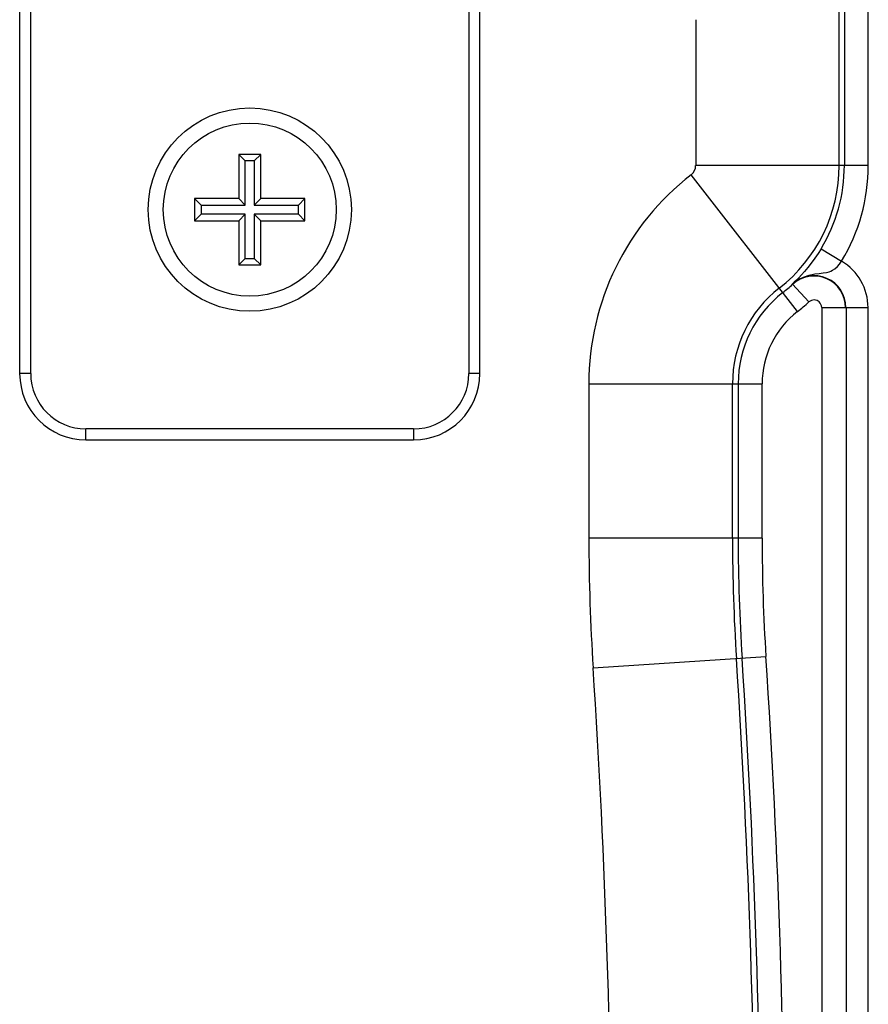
# Model space of a CAD drawing. Header units: inches. Extents: x 0 to 56.7, y 0 to 36.7.
# Tile 45 of 50: x 49.7 to 52, y 22.1 to 24.8. Entities that reach past the tile are written whole.
import ezdxf

# ---------------------------------------------------------------- set-up
doc = ezdxf.new("R2010")
doc.units = ezdxf.units.IN
doc.header["$LTSCALE"] = 3.116667
doc.header["$MEASUREMENT"] = 0
for name, color, linetype in [('_135375', 7, 'CONTINUOUS'), ('_145643', 7, 'CONTINUOUS'), ('_71481', 7, 'CONTINUOUS')]:
    doc.layers.add(name, color=color, linetype=linetype)

msp = doc.modelspace()

# ---------------------------------------------------------------- linework, layer by layer
at = {"layer": '_135375', "color": 7, "linetype": 'Continuous'}
for p, q in [((49.6798, 26.6967), (49.6798, 23.8067)), ((50.9298, 23.8067), (50.9298, 26.6967)), ((49.8598, 23.6267), (50.7498, 23.6267))]:
    msp.add_line(p, q, dxfattribs=at)
at = {"layer": '_135375', "color": 9, "linetype": 'Continuous'}
for p, q in [((49.7098, 23.8067), (49.7098, 26.6967)), ((50.8998, 26.6967), (50.8998, 23.8067)), ((49.7098, 23.8067), (49.6798, 23.8067)), ((50.9298, 23.8067), (50.8998, 23.8067)), ((49.8598, 23.6267), (49.8598, 23.6567)), ((50.7498, 23.6567), (49.8598, 23.6567)), ((50.7498, 23.6567), (50.7498, 23.6267))]:
    msp.add_line(p, q, dxfattribs=at)
at = {"layer": '_135375', "color": 7, "linetype": 'Continuous'}
msp.add_circle((50.3048, 24.2517), 0.2759, dxfattribs=at)
for centre, start, end in [((49.8598, 23.8067), 180, 270), ((50.7498, 23.8067), 270, 360)]:
    msp.add_arc(centre, 0.18, start, end, dxfattribs=at)
at = {"layer": '_135375', "color": 9, "linetype": 'Continuous'}
for centre, start, end in [((49.8598, 23.8067), 180, 270), ((50.7498, 23.8067), 270, 360)]:
    msp.add_arc(centre, 0.15, start, end, dxfattribs=at)
at = {"layer": '_145643', "color": 9, "linetype": 'Continuous'}
for p, q in [((51.906, 24.3715), (51.906, 24.8213)), ((51.9849, 24.3715), (51.9849, 24.8213)), ((51.516, 24.7672), (51.516, 24.3715)), ((51.9849, 24.3715), (51.516, 24.3715)), ((51.7924, 23.975), (51.5038, 24.3465)), ((51.8567, 24.1457), (51.9123, 24.112)), ((51.7787, 24.0497), (51.8232, 24.001)), ((51.8582, 23.9856), (51.9232, 23.9856)), ((51.8582, 23.9856), (51.8582, 18.8929)), ((51.9243, 23.9856), (51.9843, 23.9856)), ((51.9843, 18.8929), (51.9843, 23.9856)), ((51.226, 23.7789), (51.6965, 23.7789)), ((51.226, 23.7789), (51.226, 23.3595)), ((51.616, 23.3595), (51.616, 23.7789)), ((51.6965, 23.3596), (51.6965, 23.7789)), ((51.6965, 23.3595), (51.226, 23.3595)), ((51.2374, 23.008), (51.7069, 23.0386))]:
    msp.add_line(p, q, dxfattribs=at)
at = {"layer": '_145643', "color": 7, "linetype": 'Continuous'}
for p, q in [((51.9199, 24.8213), (51.9199, 24.3715)), ((51.9243, 23.9856), (51.9243, 18.8929)), ((51.6315, 23.7789), (51.6315, 23.3595))]:
    msp.add_line(p, q, dxfattribs=at)
msp.add_lwpolyline([(51.8567, 24.1457), (51.8485, 24.1325), (51.8396, 24.1195), (51.83, 24.1064), (51.8203, 24.0942), (51.8116, 24.0838), (51.8035, 24.0748), (51.7961, 24.0669), (51.7895, 24.0602), (51.7836, 24.0545), (51.7787, 24.0497)], dxfattribs=at)
at = {"layer": '_145643', "color": 9, "linetype": 'Continuous'}
for points in [[(51.7787, 24.0497), (51.7932, 24.0608), (51.8085, 24.0687), (51.8243, 24.074), (51.8392, 24.077), (51.8518, 24.0786), (51.8625, 24.0797), (51.8712, 24.081), (51.8782, 24.0828), (51.8834, 24.0844), (51.888, 24.087), (51.8943, 24.0913), (51.9009, 24.0971), (51.9069, 24.1039), (51.9123, 24.112)], [(51.8582, 23.9856), (51.8576, 23.9903), (51.8563, 23.9944), (51.8541, 23.9981), (51.8514, 24.0011), (51.8487, 24.0033), (51.8456, 24.0048), (51.8418, 24.006), (51.8377, 24.0065), (51.8339, 24.0063), (51.8302, 24.0053), (51.8266, 24.0035), (51.8232, 24.001)]]:
    msp.add_lwpolyline(points, dxfattribs=at)
for centre, radius, start, end in [((51.4843, 24.3715), 0.0316, 307.9177, 0.0129), ((51.4843, 24.3715), 0.4216, 307.8496, 360), ((51.4843, 24.3715), 0.5005, 328.7648, 0.0001), ((51.9448, 23.7789), 0.7189, 127.8466, 179.9965), ((51.8373, 23.9856), 0.1469, 0.0003, 59.3132), ((51.9448, 23.7789), 0.3289, 127.8496, 180), ((51.4843, 24.3715), 0.5021, 307.8471, 312.4504), ((51.9448, 23.7789), 0.2484, 127.8548, 179.998), ((56.6323, 23.3595), 5.4064, 180, 183.7283), ((56.6323, 23.3595), 5.0164, 180, 183.7283), ((56.6323, 23.3595), 4.9359, 179.9998, 183.7283), ((27.1636, 21.4392), 24.5954, 356.27168, 3.72832), ((27.1636, 21.4392), 24.5149, 356.27168, 3.72832), ((27.1636, 21.4392), 24.1249, 356.27168, 3.72832)]:
    msp.add_arc(centre, radius, start, end, dxfattribs=at)
at = {"layer": '_145643', "color": 7, "linetype": 'Continuous'}
for centre, radius, start, end in [((51.4843, 24.3715), 0.4355, 328.7647, 360), ((51.8373, 23.9856), 0.0869, 0, 132.4504), ((51.8373, 23.9856), 0.0859, 0, 132.4504), ((51.4843, 24.3715), 0.4371, 307.8496, 312.4504), ((51.9448, 23.7789), 0.3134, 127.8496, 180), ((56.6323, 23.3595), 5.0009, 180, 183.7283), ((27.1636, 21.4392), 24.5304, 356.27168, 3.72832)]:
    msp.add_arc(centre, radius, start, end, dxfattribs=at)
at = {"layer": '_71481', "color": 7, "linetype": 'Continuous'}
for p, q in [((50.2748, 24.4017), (50.2748, 24.2817)), ((50.3348, 24.4017), (50.2748, 24.4017)), ((50.2925, 24.3841), (50.2748, 24.4017)), ((50.3348, 24.4017), (50.3172, 24.3841)), ((50.3348, 24.2817), (50.3348, 24.4017)), ((50.2925, 24.2641), (50.2925, 24.3841)), ((50.3172, 24.3841), (50.2925, 24.3841)), ((50.3172, 24.3841), (50.3172, 24.2641)), ((50.1548, 24.2817), (50.1548, 24.2217)), ((50.2748, 24.2817), (50.1548, 24.2817)), ((50.1548, 24.2817), (50.1725, 24.2641)), ((50.2748, 24.2817), (50.2925, 24.2641)), ((50.3348, 24.2817), (50.3172, 24.2641)), ((50.4548, 24.2817), (50.3348, 24.2817)), ((50.4372, 24.2641), (50.4548, 24.2817)), ((50.4548, 24.2217), (50.4548, 24.2817)), ((50.1725, 24.2641), (50.1725, 24.2394)), ((50.1725, 24.2641), (50.2925, 24.2641)), ((50.3172, 24.2641), (50.4372, 24.2641)), ((50.4372, 24.2394), (50.4372, 24.2641)), ((50.1725, 24.2394), (50.1548, 24.2217)), ((50.1548, 24.2217), (50.2748, 24.2217)), ((50.2925, 24.2394), (50.1725, 24.2394)), ((50.2748, 24.2217), (50.2925, 24.2394)), ((50.2748, 24.2217), (50.2748, 24.1017)), ((50.2925, 24.1194), (50.2925, 24.2394)), ((50.3172, 24.2394), (50.3172, 24.1194)), ((50.4372, 24.2394), (50.3172, 24.2394)), ((50.3348, 24.2217), (50.3172, 24.2394)), ((50.3348, 24.1017), (50.3348, 24.2217)), ((50.3348, 24.2217), (50.4548, 24.2217)), ((50.4548, 24.2217), (50.4372, 24.2394)), ((50.2748, 24.1017), (50.2925, 24.1194)), ((50.2925, 24.1194), (50.3172, 24.1194)), ((50.3172, 24.1194), (50.3348, 24.1017)), ((50.2748, 24.1017), (50.3348, 24.1017))]:
    msp.add_line(p, q, dxfattribs=at)
msp.add_circle((50.3048, 24.2517), 0.235, dxfattribs=at)

doc.saveas('drawing.dxf')
